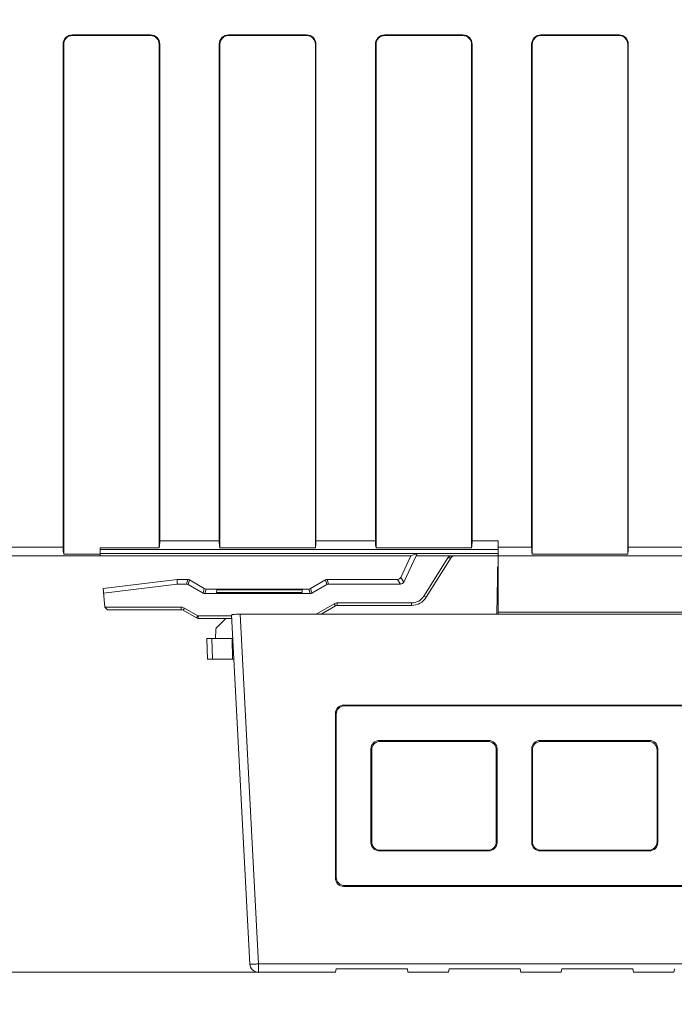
# Model space of a CAD drawing. Header units: millimetres. Extents: x -296 to 295, y -209 to 209.
# Tile 74 of 144: x -73 to -36, y -25 to 32. Entities that reach past the tile are written whole.
import ezdxf

# ---------------------------------------------------------------- set-up
doc = ezdxf.new("R2010")
doc.units = ezdxf.units.MM
doc.header["$MEASUREMENT"] = 0
doc.layers.add('layer 1', color=7, linetype='Continuous')

msp = doc.modelspace()

# ---------------------------------------------------------------- hatches: boundary and pattern name
at = {"layer": 'layer 1'}
h = msp.add_hatch(color=18, dxfattribs=at)
edge = h.paths.add_edge_path()
edge.add_spline(control_points=[(-59.5422, -22.6786), (-59.5422, -22.673), (-59.5467, -22.6686), (-59.5522, -22.6686), (-59.5578, -22.6686), (-59.5622, -22.673), (-59.5622, -22.6786), (-59.5622, -22.6841), (-59.5578, -22.6886), (-59.5522, -22.6886), (-59.5467, -22.6886), (-59.5422, -22.6841), (-59.5422, -22.6786)], knot_values=[0, 0, 0, 0, 0.25, 0.25, 0.25, 0.5, 0.5, 0.5, 0.75, 0.75, 0.75, 1, 1, 1, 1], degree=3, periodic=1)

# ---------------------------------------------------------------- linework, layer by layer
at = {"layer": 'layer 1', "color": 1, "lineweight": 0}
msp.add_open_spline([(295.3283, 209.2747), (295.3283, 209.2747), (295.3283, -208.9236), (295.3283, -208.9236), (295.3283, -208.9236), (-296.1944, -208.9236), (-296.1944, -208.9236), (-296.1944, -208.9236), (-296.1944, 209.2747), (-296.1944, 209.2747), (-296.1944, 209.2747), (295.3283, 209.2747), (295.3283, 209.2747)], degree=3, knots=[0, 0, 0, 0, 0.25, 0.25, 0.25, 0.5, 0.5, 0.5, 0.75, 0.75, 0.75, 1, 1, 1, 1], dxfattribs=at)
at = {"layer": 'layer 1', "color": 5, "lineweight": 0}
msp.add_open_spline([(-281.2487, 194.7284), (-281.2487, 194.7284), (-281.2487, -197.0649), (-281.2487, -197.0649), (-281.2487, -197.0649), (283.3586, -197.0649), (283.3586, -197.0649)], degree=3, knots=[0, 0, 0, 0, 0.5, 0.5, 0.5, 1, 1, 1, 1], dxfattribs=at)
at = {"layer": 'layer 1', "lineweight": 9}
for points, knots in [([(-70.2781, 31.3566), (-70.4201, 31.3566), (-70.5562, 31.3002), (-70.6566, 31.1998), (-70.757, 31.0995), (-70.8134, 30.9633), (-70.8134, 30.8214)], [0, 0, 0, 0, 0.5, 0.5, 0.5, 1, 1, 1, 1]), ([(-70.2781, 31.3214), (-70.4107, 31.3214), (-70.5379, 31.2687), (-70.6317, 31.1749), (-70.7254, 31.0811), (-70.7781, 30.954), (-70.7781, 30.8214)], [0, 0, 0, 0, 0.5, 0.5, 0.5, 1, 1, 1, 1]), ([(-65.2429, 30.8214), (-65.2429, 30.9633), (-65.2993, 31.0995), (-65.3996, 31.1998), (-65.5, 31.3002), (-65.6362, 31.3566), (-65.7781, 31.3566)], [0, 0, 0, 0, 0.5, 0.5, 0.5, 1, 1, 1, 1]), ([(-65.2781, 30.8214), (-65.2781, 30.954), (-65.3308, 31.0811), (-65.4246, 31.1749), (-65.5183, 31.2687), (-65.6455, 31.3214), (-65.7781, 31.3214)], [0, 0, 0, 0, 0.5, 0.5, 0.5, 1, 1, 1, 1]), ([(-61.2781, 31.3566), (-61.4201, 31.3566), (-61.5562, 31.3002), (-61.6566, 31.1998), (-61.757, 31.0995), (-61.8134, 30.9633), (-61.8134, 30.8214)], [0, 0, 0, 0, 0.5, 0.5, 0.5, 1, 1, 1, 1]), ([(-61.2781, 31.3214), (-61.4107, 31.3214), (-61.5379, 31.2687), (-61.6317, 31.1749), (-61.7254, 31.0811), (-61.7781, 30.954), (-61.7781, 30.8214)], [0, 0, 0, 0, 0.5, 0.5, 0.5, 1, 1, 1, 1]), ([(-56.2429, 30.8214), (-56.2429, 30.9633), (-56.2993, 31.0995), (-56.3996, 31.1998), (-56.5, 31.3002), (-56.6362, 31.3566), (-56.7781, 31.3566)], [0, 0, 0, 0, 0.5, 0.5, 0.5, 1, 1, 1, 1]), ([(-56.2781, 30.8214), (-56.2781, 30.954), (-56.3308, 31.0811), (-56.4246, 31.1749), (-56.5183, 31.2687), (-56.6455, 31.3214), (-56.7781, 31.3214)], [0, 0, 0, 0, 0.5, 0.5, 0.5, 1, 1, 1, 1]), ([(-52.2781, 31.3566), (-52.4201, 31.3566), (-52.5562, 31.3002), (-52.6566, 31.1998), (-52.757, 31.0995), (-52.8134, 30.9633), (-52.8134, 30.8214)], [0, 0, 0, 0, 0.5, 0.5, 0.5, 1, 1, 1, 1]), ([(-52.2781, 31.3214), (-52.4107, 31.3214), (-52.5379, 31.2687), (-52.6317, 31.1749), (-52.7254, 31.0811), (-52.7781, 30.954), (-52.7781, 30.8214)], [0, 0, 0, 0, 0.5, 0.5, 0.5, 1, 1, 1, 1]), ([(-47.2429, 30.8214), (-47.2429, 30.9633), (-47.2993, 31.0995), (-47.3996, 31.1998), (-47.5, 31.3002), (-47.6362, 31.3566), (-47.7781, 31.3566)], [0, 0, 0, 0, 0.5, 0.5, 0.5, 1, 1, 1, 1]), ([(-47.2781, 30.8214), (-47.2781, 30.954), (-47.3308, 31.0811), (-47.4246, 31.1749), (-47.5183, 31.2687), (-47.6455, 31.3214), (-47.7781, 31.3214)], [0, 0, 0, 0, 0.5, 0.5, 0.5, 1, 1, 1, 1]), ([(-43.2781, 31.3566), (-43.4201, 31.3566), (-43.5562, 31.3002), (-43.6566, 31.1998), (-43.757, 31.0995), (-43.8134, 30.9633), (-43.8134, 30.8214)], [0, 0, 0, 0, 0.5, 0.5, 0.5, 1, 1, 1, 1]), ([(-43.2781, 31.3214), (-43.4107, 31.3214), (-43.5379, 31.2687), (-43.6317, 31.1749), (-43.7254, 31.0811), (-43.7781, 30.954), (-43.7781, 30.8214)], [0, 0, 0, 0, 0.5, 0.5, 0.5, 1, 1, 1, 1]), ([(-38.2429, 30.8214), (-38.2429, 30.9633), (-38.2993, 31.0995), (-38.3996, 31.1998), (-38.5, 31.3002), (-38.6362, 31.3566), (-38.7781, 31.3566)], [0, 0, 0, 0, 0.5, 0.5, 0.5, 1, 1, 1, 1]), ([(-38.2781, 30.8214), (-38.2781, 30.954), (-38.3308, 31.0811), (-38.4246, 31.1749), (-38.5183, 31.2687), (-38.6455, 31.3214), (-38.7781, 31.3214)], [0, 0, 0, 0, 0.5, 0.5, 0.5, 1, 1, 1, 1]), ([(-48.3731, 1.3214), (-48.448, 1.3214), (-48.5282, 1.3057), (-48.5897, 1.2616), (-48.6103, 1.2467), (-48.6289, 1.2287), (-48.6423, 1.2073)], [0, 0, 0, 0, 0.5, 0.5, 0.5, 1, 1, 1, 1]), ([(-50.7322, -1.3858), (-50.5914, -1.387), (-50.4485, -1.3492), (-50.3232, -1.2798), (-50.1982, -1.2105), (-50.0906, -1.1095), (-50.017, -0.9897)], [0, 0, 0, 0, 0.5, 0.5, 0.5, 1, 1, 1, 1]), ([(-63.0403, -2.1358), (-63.0419, -2.1476), (-63.0396, -2.1596), (-63.0377, -2.1715), (-63.0358, -2.1834), (-63.0342, -2.1952), (-63.0329, -2.2071), (-63.0304, -2.2308), (-63.0292, -2.2547), (-63.0292, -2.2786)], [0, 0, 0, 0, 0.3333333, 0.3333333, 0.3333333, 0.6666667, 0.6666667, 0.6666667, 1, 1, 1, 1]), ([(-60.8047, -2.0414), (-60.846, -2.0429), (-60.8873, -2.045), (-60.9286, -2.048), (-60.9608, -2.0504), (-60.9931, -2.0534), (-61.025, -2.0576), (-61.0368, -2.0591), (-61.0485, -2.0608), (-61.0603, -2.0631), (-61.0689, -2.0648), (-61.0776, -2.0669), (-61.0858, -2.0691), (-61.0909, -2.0705), (-61.0959, -2.072), (-61.101, -2.0753), (-61.1034, -2.077), (-61.1059, -2.079), (-61.1057, -2.0817)], [0, 0, 0, 0, 0.1666667, 0.1666667, 0.1666667, 0.3333333, 0.3333333, 0.3333333, 0.5, 0.5, 0.5, 0.6666667, 0.6666667, 0.6666667, 0.8333333, 0.8333333, 0.8333333, 1, 1, 1, 1]), ([(-60.6087, -2.0378), (-60.6254, -2.0378), (-60.6422, -2.0379), (-60.659, -2.0381), (-60.7075, -2.0385), (-60.7561, -2.0395), (-60.8047, -2.0414)], [0, 0, 0, 0, 0.5, 0.5, 0.5, 1, 1, 1, 1]), ([(-60.0516, -22.2047), (-60.0515, -22.2057), (-60.0502, -22.206), (-60.0491, -22.2063), (-60.0462, -22.207), (-60.0441, -22.2073), (-60.0418, -22.2076), (-60.0381, -22.2081), (-60.0339, -22.2084), (-60.0298, -22.2087), (-60.0242, -22.209), (-60.0188, -22.2092), (-60.0133, -22.2094), (-60.0063, -22.2096), (-59.9993, -22.2098), (-59.9923, -22.2098), (-59.9839, -22.21), (-59.9755, -22.21), (-59.9671, -22.21), (-59.9464, -22.21), (-59.9257, -22.2097), (-59.905, -22.2094), (-59.8798, -22.2089), (-59.8546, -22.2083), (-59.8294, -22.2076), (-59.8006, -22.2068), (-59.7719, -22.2058), (-59.7431, -22.2047), (-59.7119, -22.2035), (-59.6807, -22.2022), (-59.6495, -22.2008), (-59.617, -22.1993), (-59.5846, -22.1977), (-59.5522, -22.196)], [0, 0, 0, 0, 0.0909091, 0.0909091, 0.0909091, 0.1818182, 0.1818182, 0.1818182, 0.2727273, 0.2727273, 0.2727273, 0.3636364, 0.3636364, 0.3636364, 0.4545455, 0.4545455, 0.4545455, 0.5454545, 0.5454545, 0.5454545, 0.6363636, 0.6363636, 0.6363636, 0.7272727, 0.7272727, 0.7272727, 0.8181818, 0.8181818, 0.8181818, 0.9090909, 0.9090909, 0.9090909, 1, 1, 1, 1]), ([(-59.5422, -22.6786), (-59.5422, -22.673), (-59.5467, -22.6686), (-59.5522, -22.6686), (-59.5578, -22.6686), (-59.5622, -22.673), (-59.5622, -22.6786), (-59.5622, -22.6841), (-59.5578, -22.6886), (-59.5522, -22.6886), (-59.5467, -22.6886), (-59.5422, -22.6841), (-59.5422, -22.6786)], [0, 0, 0, 0, 0.25, 0.25, 0.25, 0.5, 0.5, 0.5, 0.75, 0.75, 0.75, 1, 1, 1, 1])]:
    msp.add_open_spline(points, degree=3, knots=knots, dxfattribs=at)
for points in [[(-65.7781, 31.3566), (-65.7781, 31.3566), (-70.2781, 31.3566), (-70.2781, 31.3566)], [(-70.2781, 31.3214), (-70.2781, 31.3214), (-65.7781, 31.3214), (-65.7781, 31.3214)], [(-56.7781, 31.3566), (-56.7781, 31.3566), (-61.2781, 31.3566), (-61.2781, 31.3566)], [(-61.2781, 31.3214), (-61.2781, 31.3214), (-61.2781, 31.3566), (-61.2781, 31.3566)], [(-61.2781, 31.3214), (-61.2781, 31.3214), (-56.7781, 31.3214), (-56.7781, 31.3214)], [(-56.7781, 31.3566), (-56.7781, 31.3566), (-56.7781, 31.3214), (-56.7781, 31.3214)], [(-47.7781, 31.3566), (-47.7781, 31.3566), (-52.2781, 31.3566), (-52.2781, 31.3566)], [(-52.2781, 31.3214), (-52.2781, 31.3214), (-47.7781, 31.3214), (-47.7781, 31.3214)], [(-38.7781, 31.3566), (-38.7781, 31.3566), (-43.2781, 31.3566), (-43.2781, 31.3566)], [(-38.7781, 31.3214), (-38.7781, 31.3214), (-43.2781, 31.3214), (-43.2781, 31.3214)], [(-70.8134, 30.8214), (-70.8134, 30.8214), (-70.8134, 1.8214), (-70.8134, 1.8214)], [(-70.7781, 1.4214), (-70.7781, 1.4214), (-70.7781, 30.8214), (-70.7781, 30.8214)], [(-65.2781, 30.8214), (-65.2781, 30.8214), (-65.2781, 1.7883), (-65.2781, 1.7883)], [(-65.2429, 30.8214), (-65.2429, 30.8214), (-65.2429, 2.1883), (-65.2429, 2.1883)], [(-61.8134, 30.8214), (-61.8134, 30.8214), (-61.7781, 30.8214), (-61.7781, 30.8214)], [(-61.8134, 30.8214), (-61.8134, 30.8214), (-61.8134, 2.1883), (-61.8134, 2.1883)], [(-61.7781, 1.7883), (-61.7781, 1.7883), (-61.7781, 30.8214), (-61.7781, 30.8214)], [(-56.2781, 30.8214), (-56.2781, 30.8214), (-56.2429, 30.8214), (-56.2429, 30.8214)], [(-56.2781, 30.8214), (-56.2781, 30.8214), (-56.2781, 1.7883), (-56.2781, 1.7883)], [(-56.2429, 30.8214), (-56.2429, 30.8214), (-56.2429, 2.1883), (-56.2429, 2.1883)], [(-52.8134, 30.8214), (-52.8134, 30.8214), (-52.8134, 2.1883), (-52.8134, 2.1883)], [(-52.7781, 1.7883), (-52.7781, 1.7883), (-52.7781, 30.8214), (-52.7781, 30.8214)], [(-47.2781, 30.8214), (-47.2781, 30.8214), (-47.2429, 30.8214), (-47.2429, 30.8214)], [(-47.2781, 30.8214), (-47.2781, 30.8214), (-47.2781, 1.7883), (-47.2781, 1.7883)], [(-47.2429, 30.8214), (-47.2429, 30.8214), (-47.2429, 2.1883), (-47.2429, 2.1883)], [(-43.8134, 30.8214), (-43.8134, 30.8214), (-43.8134, 1.8214), (-43.8134, 1.8214)], [(-43.7781, 1.4214), (-43.7781, 1.4214), (-43.7781, 30.8214), (-43.7781, 30.8214)], [(-38.2781, 30.8214), (-38.2781, 30.8214), (-38.2781, 1.4214), (-38.2781, 1.4214)], [(-38.2429, 30.8214), (-38.2429, 30.8214), (-38.2429, 1.8214), (-38.2429, 1.8214)], [(-70.8134, 1.8214), (-70.8134, 1.8214), (-74.2429, 1.8214), (-74.2429, 1.8214)], [(-70.8134, 1.8214), (-70.8134, 1.664), (-70.8003, 1.5158), (-70.7781, 1.4214)], [(-65.2781, 1.7883), (-65.2781, 1.7883), (-68.6763, 1.7883), (-68.6763, 1.7883)], [(-68.6763, 1.3214), (-68.6763, 1.3214), (-68.6763, 1.7883), (-68.6763, 1.7883)], [(-65.2781, 1.7883), (-65.2559, 1.8827), (-65.2429, 2.0309), (-65.2429, 2.1883)], [(-61.8134, 2.1883), (-61.8134, 2.1883), (-65.2429, 2.1883), (-65.2429, 2.1883)], [(-61.8134, 2.1883), (-61.8134, 2.0309), (-61.8003, 1.8827), (-61.7781, 1.7883)], [(-56.2781, 1.7883), (-56.2781, 1.7883), (-61.7781, 1.7883), (-61.7781, 1.7883)], [(-56.2781, 1.7883), (-56.2559, 1.8827), (-56.2429, 2.0309), (-56.2429, 2.1883)], [(-52.8134, 2.1883), (-52.8134, 2.1883), (-56.2429, 2.1883), (-56.2429, 2.1883)], [(-52.8134, 2.1883), (-52.8134, 2.0309), (-52.8003, 1.8827), (-52.7781, 1.7883)], [(-47.2782, 1.7884), (-47.2782, 1.7884), (-52.7782, 1.7884), (-52.7782, 1.7884)], [(-47.2781, 1.7883), (-47.2781, 1.7883), (-52.7781, 1.7883), (-52.7781, 1.7883)], [(-47.2782, 1.7884), (-47.256, 1.8828), (-47.2429, 2.031), (-47.2429, 2.1884)], [(-47.2781, 1.7883), (-47.2559, 1.8827), (-47.2429, 2.0309), (-47.2429, 2.1883)], [(-45.738, 2.1884), (-45.738, 2.1884), (-47.2429, 2.1884), (-47.2429, 2.1884)], [(-45.738, 2.1883), (-45.738, 2.1883), (-47.2429, 2.1883), (-47.2429, 2.1883)], [(-45.738, -2.0378), (-45.738, -2.0378), (-45.738, 2.1884), (-45.738, 2.1884)], [(-45.738, 1.3214), (-45.738, 1.3214), (-45.738, 2.1883), (-45.738, 2.1883)], [(-43.8134, 1.8214), (-43.8134, 1.8214), (-45.738, 1.8214), (-45.738, 1.8214)], [(-43.8134, 1.8214), (-43.8134, 1.8214), (-45.738, 1.8214), (-45.738, 1.8214)], [(-43.8134, 1.8214), (-43.8134, 1.664), (-43.8003, 1.5158), (-43.7781, 1.4214)], [(-43.8134, 1.8214), (-43.8134, 1.6641), (-43.8004, 1.5159), (-43.7782, 1.4214)], [(-38.2782, 1.4214), (-38.256, 1.5159), (-38.2429, 1.6641), (-38.2429, 1.8214)], [(-38.2781, 1.4214), (-38.2559, 1.5158), (-38.2429, 1.664), (-38.2429, 1.8214)], [(-34.8134, 1.8214), (-34.8134, 1.8214), (-38.2429, 1.8214), (-38.2429, 1.8214)], [(-34.8134, 1.8214), (-34.8134, 1.8214), (-38.2429, 1.8214), (-38.2429, 1.8214)], [(-145.3979, 1.3214), (-145.3979, 1.3214), (-50.7843, 1.3214), (-50.7843, 1.3214)], [(-68.6763, 1.4214), (-68.6763, 1.4214), (-70.7781, 1.4214), (-70.7781, 1.4214)], [(-68.6763, 1.6886), (-68.6763, 1.6886), (-45.738, 1.6886), (-45.738, 1.6886)], [(-68.6763, 1.461), (-68.6763, 1.461), (-45.738, 1.461), (-45.738, 1.461)], [(-50.7843, 1.3214), (-50.7843, 1.3214), (-51.3578, 0.0826), (-51.3578, 0.0826)], [(-51.1851, -0.1884), (-51.1851, -0.1884), (-50.4761, 1.3214), (-50.4761, 1.3214)], [(-50.7843, 1.3214), (-50.7843, 1.3214), (-50.411, 1.4611), (-50.411, 1.4611)], [(-50.7843, 1.3214), (-50.7843, 1.3214), (-50.411, 1.461), (-50.411, 1.461)], [(-50.411, 1.4611), (-50.411, 1.4611), (-50.4761, 1.3214), (-50.4761, 1.3214)], [(-50.411, 1.461), (-50.411, 1.461), (-50.4761, 1.3214), (-50.4761, 1.3214)], [(-50.4761, 1.3214), (-50.4761, 1.3214), (-6.3257, 1.3214), (-6.3257, 1.3214)], [(-50.4761, 1.3214), (-50.4761, 1.3214), (-6.3257, 1.3214), (-6.3257, 1.3214)], [(-50.017, -0.9897), (-50.017, -0.9897), (-48.6423, 1.2073), (-48.6423, 1.2073)], [(-49.8845, -1.059), (-49.8845, -1.059), (-48.4534, 1.2279), (-48.4534, 1.2279)], [(-48.4663, 1.2073), (-48.4663, 1.2073), (-48.6423, 1.2073), (-48.6423, 1.2073)], [(-48.2846, 1.3214), (-48.3533, 1.3214), (-48.417, 1.2861), (-48.4534, 1.2279)], [(-38.2782, 1.4214), (-38.2782, 1.4214), (-43.7782, 1.4214), (-43.7782, 1.4214)], [(-38.2781, 1.4214), (-38.2781, 1.4214), (-43.7781, 1.4214), (-43.7781, 1.4214)], [(-45.7848, 0.0972), (-45.7848, 0.0972), (-45.7758, 0.6118), (-45.7758, 0.6118)], [(-45.7758, 0.6118), (-45.7756, 0.6241), (-45.7754, 0.6365), (-45.7752, 0.6488)], [(-45.738, 0.6118), (-45.738, 0.6118), (-45.7758, 0.6118), (-45.7758, 0.6118)], [(-45.7747, 0.685), (-45.7749, 0.673), (-45.775, 0.6609), (-45.7752, 0.6488)], [(-51.5379, -0.0327), (-51.4605, -0.0327), (-51.3903, 0.0122), (-51.3578, 0.0826)], [(-51.3578, 0.0826), (-51.3578, 0.0826), (-51.1851, -0.1884), (-51.1851, -0.1884)], [(-45.8221, -2.0378), (-45.8221, -2.0378), (-45.7856, 0.056), (-45.7856, 0.056)], [(-45.7848, 0.0972), (-45.7848, 0.0972), (-45.7856, 0.056), (-45.7856, 0.056)], [(-45.7856, 0.056), (-45.7856, 0.056), (-45.738, 0.0441), (-45.738, 0.0441)], [(-45.7848, 0.0972), (-45.7848, 0.0972), (-45.738, 0.0865), (-45.738, 0.0865)], [(-64.2486, -0.0327), (-64.2486, -0.0327), (-68.5119, -0.5578), (-68.5119, -0.5578)], [(-68.4176, -1.6358), (-68.4176, -1.6358), (-68.5119, -0.5578), (-68.5119, -0.5578)], [(-64.232, -0.303), (-64.232, -0.303), (-68.4886, -0.824), (-68.4886, -0.824)], [(-64.2486, -0.0327), (-64.2486, -0.0327), (-63.623, -0.0327), (-63.623, -0.0327)], [(-64.2486, -0.0327), (-64.2486, -0.0327), (-64.232, -0.303), (-64.232, -0.303)], [(-64.232, -0.303), (-64.232, -0.303), (-63.7067, -0.303), (-63.7067, -0.303)], [(-63.7067, -0.303), (-63.7067, -0.303), (-63.6343, -0.0327), (-63.6343, -0.0327)], [(-63.6072, -0.3295), (-63.6375, -0.3121), (-63.6718, -0.303), (-63.7067, -0.303)], [(-63.5346, -0.0596), (-63.5612, -0.0442), (-63.5922, -0.0327), (-63.623, -0.0327)], [(-63.5349, -0.0594), (-63.5349, -0.0594), (-63.6072, -0.3295), (-63.6072, -0.3295)], [(-62.7465, -0.8247), (-62.7465, -0.8247), (-63.6072, -0.3295), (-63.6072, -0.3295)], [(-63.5346, -0.0596), (-63.5346, -0.0596), (-62.6753, -0.5575), (-62.6753, -0.5575)], [(-62.7465, -0.8247), (-62.7465, -0.8247), (-62.675, -0.5576), (-62.675, -0.5576)], [(-62.5869, -0.5844), (-62.6177, -0.5844), (-62.6486, -0.5729), (-62.6753, -0.5575)], [(-56.5524, -0.5575), (-56.579, -0.5729), (-56.61, -0.5844), (-56.6408, -0.5844)], [(-56.5526, -0.5576), (-56.5526, -0.5576), (-56.4811, -0.8247), (-56.4811, -0.8247)], [(-56.5524, -0.5575), (-56.5524, -0.5575), (-55.6928, -0.0594), (-55.6928, -0.0594)], [(-55.6204, -0.3295), (-55.6204, -0.3295), (-56.4811, -0.8247), (-56.4811, -0.8247)], [(-55.5933, -0.0327), (-55.6282, -0.0327), (-55.6625, -0.0419), (-55.6928, -0.0594)], [(-55.6204, -0.3295), (-55.6204, -0.3295), (-55.6928, -0.0594), (-55.6928, -0.0594)], [(-55.5209, -0.303), (-55.5558, -0.303), (-55.5901, -0.3121), (-55.6204, -0.3295)], [(-55.5933, -0.0327), (-55.5933, -0.0327), (-51.5379, -0.0327), (-51.5379, -0.0327)], [(-55.5933, -0.0327), (-55.5933, -0.0327), (-55.5209, -0.303), (-55.5209, -0.303)], [(-55.5209, -0.303), (-55.5209, -0.303), (-51.3657, -0.303), (-51.3657, -0.303)], [(-51.3657, -0.303), (-51.3657, -0.303), (-51.5379, -0.0327), (-51.5379, -0.0327)], [(-51.3657, -0.303), (-51.2884, -0.303), (-51.218, -0.2583), (-51.1851, -0.1884)], [(-62.7465, -0.8247), (-62.7168, -0.8418), (-62.6814, -0.8513), (-62.647, -0.8513)], [(-62.5755, -0.5844), (-62.5755, -0.5844), (-62.647, -0.8513), (-62.647, -0.8513)], [(-56.5806, -0.8513), (-56.5806, -0.8513), (-62.647, -0.8513), (-62.647, -0.8513)], [(-56.6521, -0.5844), (-56.6521, -0.5844), (-62.5755, -0.5844), (-62.5755, -0.5844)], [(-61.9543, -0.6412), (-61.9543, -0.6412), (-61.9678, -0.7957), (-61.9678, -0.7957)], [(-57.0396, -0.7957), (-57.0396, -0.7957), (-61.9678, -0.7957), (-61.9678, -0.7957)], [(-57.0288, -0.6412), (-57.0288, -0.6412), (-61.9543, -0.6412), (-61.9543, -0.6412)], [(-57.0396, -0.7957), (-57.0396, -0.7957), (-57.0288, -0.6412), (-57.0288, -0.6412)], [(-56.5806, -0.8513), (-56.5806, -0.8513), (-56.6521, -0.5844), (-56.6521, -0.5844)], [(-56.5806, -0.8513), (-56.5457, -0.8513), (-56.5113, -0.8421), (-56.4811, -0.8247)], [(-50.7322, -1.5286), (-50.3876, -1.5286), (-50.0673, -1.3511), (-49.8845, -1.059)], [(-49.8845, -1.059), (-49.8845, -1.059), (-50.017, -0.9897), (-50.017, -0.9897)], [(-68.4176, -1.6358), (-68.4176, -1.6358), (-64.0024, -1.6358), (-64.0024, -1.6358)], [(-68.2618, -1.7786), (-68.2618, -1.7786), (-68.4176, -1.6358), (-68.4176, -1.6358)], [(-64.0024, -1.6358), (-63.9409, -1.6357), (-63.8774, -1.6527), (-63.8242, -1.6835)], [(-64.0024, -1.6358), (-64.0024, -1.6358), (-64.0024, -1.7786), (-64.0024, -1.7786)], [(-63.9024, -1.8054), (-63.9024, -1.8054), (-63.8242, -1.6835), (-63.8242, -1.6835)], [(-63.8242, -1.6835), (-63.8242, -1.6835), (-63.0409, -2.1358), (-63.0409, -2.1358)], [(-56.2371, -2.0378), (-56.2371, -2.0378), (-55.1904, -1.4335), (-55.1904, -1.4335)], [(-55.1122, -1.5554), (-55.1122, -1.5554), (-55.9479, -2.0378), (-55.9479, -2.0378)], [(-55.1904, -1.4335), (-55.1372, -1.4027), (-55.0737, -1.3857), (-55.0122, -1.3858)], [(-55.1904, -1.4335), (-55.1904, -1.4335), (-55.1122, -1.5554), (-55.1122, -1.5554)], [(-55.0122, -1.5286), (-55.0473, -1.5286), (-55.0818, -1.5378), (-55.1122, -1.5554)], [(-55.0122, -1.3858), (-55.0122, -1.3858), (-50.7322, -1.3858), (-50.7322, -1.3858)], [(-55.0122, -1.5286), (-55.0122, -1.5286), (-55.0122, -1.3858), (-55.0122, -1.3858)], [(-50.7322, -1.5286), (-50.7322, -1.5286), (-55.0122, -1.5286), (-55.0122, -1.5286)], [(-50.7322, -1.3858), (-50.7322, -1.3858), (-50.7322, -1.5286), (-50.7322, -1.5286)], [(-64.0024, -1.7786), (-64.0024, -1.7786), (-68.2618, -1.7786), (-68.2618, -1.7786)], [(-63.9024, -1.8054), (-63.9328, -1.7878), (-63.9673, -1.7786), (-64.0024, -1.7786)], [(-63.1292, -2.2518), (-63.1292, -2.2518), (-63.9024, -1.8054), (-63.9024, -1.8054)], [(-63.1292, -2.2518), (-63.1022, -2.2114), (-63.0709, -2.1741), (-63.0413, -2.1355)], [(-63.1292, -2.2518), (-63.0988, -2.2693), (-63.0643, -2.2786), (-63.0292, -2.2786)], [(-63.0409, -2.1358), (-63.0409, -2.1358), (-61.1019, -2.1358), (-61.1019, -2.1358)], [(-61.1062, -2.0817), (-61.1062, -2.0817), (-60.0516, -22.2047), (-60.0516, -22.2047)], [(-4.79, -2.0378), (-4.79, -2.0378), (-60.6087, -2.0378), (-60.6087, -2.0378)], [(-59.5522, -22.196), (-59.5522, -22.196), (-60.6087, -2.0378), (-60.6087, -2.0378)], [(-45.738, -1.9124), (-45.738, -1.9124), (-5.1047, -1.9124), (-5.1047, -1.9124)], [(-61.1062, -2.2786), (-61.1062, -2.2786), (-63.0292, -2.2786), (-63.0292, -2.2786)], [(-61.9912, -2.8392), (-61.9912, -2.8392), (-61.4306, -2.2786), (-61.4306, -2.2786)], [(-62.0205, -2.9098), (-62.0205, -2.9098), (-62.0296, -3.4286), (-62.0296, -3.4286)], [(-61.9912, -2.8392), (-62.01, -2.858), (-62.0205, -2.8834), (-62.0205, -2.9098)], [(-61.0356, -3.4286), (-61.0356, -3.4286), (-62.5289, -3.4286), (-62.5289, -3.4286)], [(-62.487, -4.6286), (-62.487, -4.6286), (-62.5289, -3.4286), (-62.5289, -3.4286)], [(-62.236, -3.4286), (-62.236, -3.4286), (-62.2064, -4.6286), (-62.2064, -4.6286)], [(-61.0465, -4.6286), (-61.0465, -4.6286), (-61.0639, -3.4286), (-61.0639, -3.4286)], [(-62.487, -4.6286), (-62.487, -4.6286), (-60.9727, -4.6286), (-60.9727, -4.6286)], [(-54.6269, -7.2785), (-54.9012, -7.2785), (-55.1193, -7.4964), (-55.1193, -7.7706)], [(-54.5829, -7.3138), (-54.8572, -7.3138), (-55.0753, -7.5317), (-55.0753, -7.8059)], [(-7.1899, -7.2785), (-7.1899, -7.2785), (-54.6269, -7.2785), (-54.6269, -7.2785)], [(-54.5829, -7.3138), (-54.5829, -7.3138), (-54.6269, -7.2785), (-54.6269, -7.2785)], [(-54.5829, -7.3138), (-54.5829, -7.3138), (-7.234, -7.3138), (-7.234, -7.3138)], [(-55.1193, -7.7706), (-55.1193, -7.7706), (-55.0753, -7.8059), (-55.0753, -7.8059)], [(-55.1193, -7.7706), (-55.1193, -7.7706), (-55.1193, -17.2418), (-55.1193, -17.2418)], [(-55.0753, -17.1891), (-55.0753, -17.1891), (-55.0753, -7.8059), (-55.0753, -7.8059)], [(-52.5829, -9.3138), (-52.8572, -9.3138), (-53.0753, -9.5317), (-53.0753, -9.8059)], [(-52.5389, -9.3665), (-52.8132, -9.3665), (-53.0313, -9.5844), (-53.0313, -9.8586)], [(-46.301, -9.3138), (-46.301, -9.3138), (-52.5829, -9.3138), (-52.5829, -9.3138)], [(-52.5389, -9.3665), (-52.5389, -9.3665), (-52.5829, -9.3138), (-52.5829, -9.3138)], [(-52.5389, -9.3665), (-52.5389, -9.3665), (-46.345, -9.3665), (-46.345, -9.3665)], [(-46.301, -9.3138), (-46.301, -9.3138), (-46.345, -9.3665), (-46.345, -9.3665)], [(-45.8526, -9.8586), (-45.8526, -9.5844), (-46.0707, -9.3665), (-46.345, -9.3665)], [(-45.8086, -9.8059), (-45.8086, -9.5317), (-46.0266, -9.3138), (-46.301, -9.3138)], [(-43.3162, -9.3138), (-43.5905, -9.3138), (-43.8086, -9.5317), (-43.8086, -9.8059)], [(-43.2721, -9.3665), (-43.5464, -9.3665), (-43.7645, -9.5844), (-43.7645, -9.8586)], [(-37.0342, -9.3138), (-37.0342, -9.3138), (-43.3162, -9.3138), (-43.3162, -9.3138)], [(-43.2721, -9.3665), (-43.2721, -9.3665), (-43.3162, -9.3138), (-43.3162, -9.3138)], [(-43.2721, -9.3665), (-43.2721, -9.3665), (-37.0782, -9.3665), (-37.0782, -9.3665)], [(-37.0342, -9.3138), (-37.0342, -9.3138), (-37.0782, -9.3665), (-37.0782, -9.3665)], [(-36.5858, -9.8586), (-36.5858, -9.5844), (-36.8039, -9.3665), (-37.0782, -9.3665)], [(-36.5418, -9.8059), (-36.5418, -9.5317), (-36.7599, -9.3138), (-37.0342, -9.3138)], [(-53.0753, -9.8059), (-53.0753, -9.8059), (-53.0313, -9.8586), (-53.0313, -9.8586)], [(-53.0753, -9.8059), (-53.0753, -9.8059), (-53.0753, -15.1891), (-53.0753, -15.1891)], [(-53.0313, -15.1538), (-53.0313, -15.1538), (-53.0313, -9.8586), (-53.0313, -9.8586)], [(-45.8526, -9.8586), (-45.8526, -9.8586), (-45.8086, -9.8059), (-45.8086, -9.8059)], [(-45.8526, -9.8586), (-45.8526, -9.8586), (-45.8526, -15.1538), (-45.8526, -15.1538)], [(-45.8086, -15.1891), (-45.8086, -15.1891), (-45.8086, -9.8059), (-45.8086, -9.8059)], [(-43.8086, -9.8059), (-43.8086, -9.8059), (-43.7645, -9.8586), (-43.7645, -9.8586)], [(-43.8086, -9.8059), (-43.8086, -9.8059), (-43.8086, -15.1891), (-43.8086, -15.1891)], [(-43.7645, -9.8586), (-43.7645, -9.8586), (-43.7645, -15.1538), (-43.7645, -15.1538)], [(-36.5858, -9.8586), (-36.5858, -9.8586), (-36.5418, -9.8059), (-36.5418, -9.8059)], [(-36.5858, -15.1538), (-36.5858, -15.1538), (-36.5858, -9.8586), (-36.5858, -9.8586)], [(-36.5418, -15.1891), (-36.5418, -15.1891), (-36.5418, -9.8059), (-36.5418, -9.8059)], [(-53.0313, -15.1538), (-53.0313, -15.1538), (-53.0753, -15.1891), (-53.0753, -15.1891)], [(-53.0753, -15.1891), (-53.0753, -15.4633), (-52.8572, -15.6812), (-52.5829, -15.6812)], [(-53.0313, -15.1538), (-53.0313, -15.428), (-52.8132, -15.6459), (-52.5389, -15.6459)], [(-46.345, -15.6459), (-46.0707, -15.6459), (-45.8526, -15.428), (-45.8526, -15.1538)], [(-46.301, -15.6812), (-46.0266, -15.6812), (-45.8086, -15.4633), (-45.8086, -15.1891)], [(-45.8086, -15.1891), (-45.8086, -15.1891), (-45.8526, -15.1538), (-45.8526, -15.1538)], [(-43.7645, -15.1538), (-43.7645, -15.1538), (-43.8086, -15.1891), (-43.8086, -15.1891)], [(-43.8086, -15.1891), (-43.8086, -15.4633), (-43.5905, -15.6812), (-43.3162, -15.6812)], [(-43.7645, -15.1538), (-43.7645, -15.428), (-43.5464, -15.6459), (-43.2721, -15.6459)], [(-37.0782, -15.6459), (-36.8039, -15.6459), (-36.5858, -15.428), (-36.5858, -15.1538)], [(-37.0342, -15.6812), (-36.7599, -15.6812), (-36.5418, -15.4633), (-36.5418, -15.1891)], [(-36.5418, -15.1891), (-36.5418, -15.1891), (-36.5858, -15.1538), (-36.5858, -15.1538)], [(-52.5829, -15.6812), (-52.5829, -15.6812), (-52.5389, -15.6459), (-52.5389, -15.6459)], [(-52.5829, -15.6812), (-52.5829, -15.6812), (-46.301, -15.6812), (-46.301, -15.6812)], [(-46.345, -15.6459), (-46.345, -15.6459), (-52.5389, -15.6459), (-52.5389, -15.6459)], [(-46.345, -15.6459), (-46.345, -15.6459), (-46.301, -15.6812), (-46.301, -15.6812)], [(-43.3162, -15.6812), (-43.3162, -15.6812), (-43.2721, -15.6459), (-43.2721, -15.6459)], [(-43.3162, -15.6812), (-43.3162, -15.6812), (-37.0342, -15.6812), (-37.0342, -15.6812)], [(-37.0782, -15.6459), (-37.0782, -15.6459), (-43.2721, -15.6459), (-43.2721, -15.6459)], [(-37.0782, -15.6459), (-37.0782, -15.6459), (-37.0342, -15.6812), (-37.0342, -15.6812)], [(-55.0753, -17.1891), (-55.0753, -17.1891), (-55.1193, -17.2418), (-55.1193, -17.2418)], [(-55.1193, -17.2418), (-55.1193, -17.516), (-54.9012, -17.7339), (-54.6269, -17.7339)], [(-55.0753, -17.1891), (-55.0753, -17.4633), (-54.8572, -17.6812), (-54.5829, -17.6812)], [(-54.6269, -17.7339), (-54.6269, -17.7339), (-54.5829, -17.6812), (-54.5829, -17.6812)], [(-54.6269, -17.7339), (-54.6269, -17.7339), (-7.1899, -17.7339), (-7.1899, -17.7339)], [(-7.234, -17.6812), (-7.234, -17.6812), (-54.5829, -17.6812), (-54.5829, -17.6812)], [(-60.0516, -22.2047), (-60.0376, -22.4703), (-59.8182, -22.6786), (-59.5522, -22.6786)], [(-59.5522, -22.196), (-59.5522, -22.196), (-3.9234, -22.196), (-3.9234, -22.196)], [(-59.5522, -22.196), (-59.5522, -22.196), (-59.5522, -22.6786), (-59.5522, -22.6786)], [(-55.1106, -22.6786), (-55.1106, -22.6786), (-59.5522, -22.6786), (-59.5522, -22.6786)], [(-55.1106, -22.6786), (-55.1106, -22.6786), (-55.0753, -22.4786), (-55.0753, -22.4786)], [(-50.9753, -22.4786), (-50.9753, -22.4786), (-55.0753, -22.4786), (-55.0753, -22.4786)], [(-50.94, -22.6786), (-50.94, -22.6786), (-50.9753, -22.4786), (-50.9753, -22.4786)], [(-48.6106, -22.6786), (-48.6106, -22.6786), (-50.94, -22.6786), (-50.94, -22.6786)], [(-48.6106, -22.6786), (-48.6106, -22.6786), (-48.5753, -22.4786), (-48.5753, -22.4786)], [(-44.4753, -22.4786), (-44.4753, -22.4786), (-48.5753, -22.4786), (-48.5753, -22.4786)], [(-44.44, -22.6786), (-44.44, -22.6786), (-44.4753, -22.4786), (-44.4753, -22.4786)], [(-42.1106, -22.6786), (-42.1106, -22.6786), (-44.44, -22.6786), (-44.44, -22.6786)], [(-42.1106, -22.6786), (-42.1106, -22.6786), (-42.0753, -22.4786), (-42.0753, -22.4786)], [(-37.9753, -22.4786), (-37.9753, -22.4786), (-42.0753, -22.4786), (-42.0753, -22.4786)], [(-37.94, -22.6786), (-37.94, -22.6786), (-37.9753, -22.4786), (-37.9753, -22.4786)], [(-35.6106, -22.6786), (-35.6106, -22.6786), (-37.94, -22.6786), (-37.94, -22.6786)], [(-35.6106, -22.6786), (-35.6106, -22.6786), (-35.5753, -22.4786), (-35.5753, -22.4786)]]:
    msp.add_open_spline(points, degree=3, dxfattribs=at)
at = {"layer": 'layer 1', "lineweight": 0}
msp.add_open_spline([(-59.5521, -22.6786), (-59.5521, -22.6786), (-169.7083, -22.6786), (-169.7083, -22.6786)], degree=3, dxfattribs=at)

doc.saveas('drawing.dxf')
